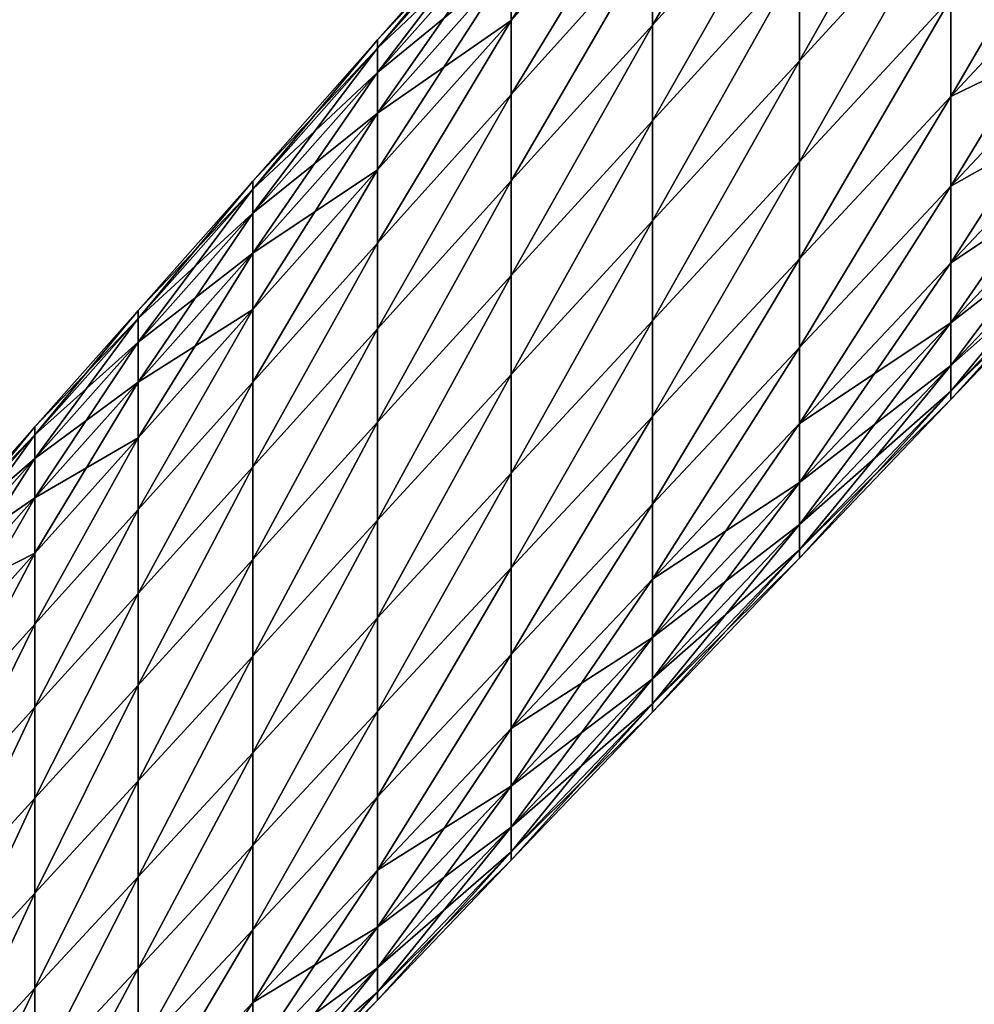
# Model space of a CAD drawing. Extents: x -0.96 to 0.96, y -0.57 to 2.63.
# Tile 78 of 148: x -0.8 to -0.59, y 0.75 to 0.97. Entities that reach past the tile are written whole.
import ezdxf

# ---------------------------------------------------------------- set-up
doc = ezdxf.new("R2010")
doc.units = 0
doc.layers.add('Brakiri_Cruiser_Main_Texture', color=7, linetype='CONTINUOUS')

msp = doc.modelspace()

# ---------------------------------------------------------------- linework, layer by layer
at = {"layer": 'Brakiri_Cruiser_Main_Texture'}
for points in [[(-0.626953, 1.024238, -0.609219), (-0.660264, 0.987186, -0.613801), (-0.660264, 0.967373, -0.618488)], [(-0.626953, 1.024238, -0.609219), (-0.660264, 0.967373, -0.618488), (-0.626953, 1.00418, -0.613906)], [(-0.626953, 1.024238, -0.515469), (-0.626953, 1.004179, -0.510781), (-0.660264, 0.967373, -0.515363)], [(-0.626953, 1.024238, -0.515469), (-0.660264, 0.967373, -0.515363), (-0.660264, 0.987186, -0.520051)], [(-0.592617, 1.019872, -0.609266), (-0.626953, 0.982209, -0.616719), (-0.626953, 0.959283, -0.617656)], [(-0.592617, 1.019872, -0.609266), (-0.626953, 0.959283, -0.617656), (-0.592617, 0.996657, -0.610203)], [(-0.592617, 1.019872, -0.500516), (-0.592617, 0.996657, -0.499578), (-0.626953, 0.959283, -0.507031)], [(-0.592617, 1.019872, -0.500516), (-0.626953, 0.959283, -0.507031), (-0.626953, 0.982209, -0.507969)], [(-0.660264, 1.017369, -0.598801), (-0.692227, 0.981466, -0.600984), (-0.692227, 0.968423, -0.609422)], [(-0.660264, 1.017369, -0.598801), (-0.692227, 0.968423, -0.609422), (-0.660264, 1.004168, -0.607238)], [(-0.557578, 1.011288, -0.598469), (-0.592617, 0.973441, -0.609266), (-0.592617, 0.951194, -0.606453)], [(-0.557578, 1.011288, -0.598469), (-0.592617, 0.951194, -0.606453), (-0.557578, 0.98876, -0.595656)], [(-0.660264, 1.004168, -0.607238), (-0.692227, 0.968423, -0.609422), (-0.692227, 0.951641, -0.615984)], [(-0.660264, 1.004168, -0.607238), (-0.692227, 0.951641, -0.615984), (-0.660264, 0.987186, -0.613801)], [(-0.660264, 1.004168, -0.526613), (-0.660264, 0.987186, -0.520051), (-0.692227, 0.951641, -0.522234)], [(-0.660264, 1.004168, -0.526613), (-0.692227, 0.951641, -0.522234), (-0.692227, 0.968423, -0.528797)], [(-0.660264, 1.004168, -0.526613), (-0.692227, 0.968423, -0.528797), (-0.692227, 0.981466, -0.537234)], [(-0.626953, 1.00418, -0.613906), (-0.660264, 0.967373, -0.618488), (-0.660264, 0.945671, -0.621301)], [(-0.626953, 1.00418, -0.613906), (-0.660264, 0.945671, -0.621301), (-0.626953, 0.982209, -0.616719)], [(-0.626953, 1.004179, -0.510781), (-0.626953, 0.982209, -0.507969), (-0.660264, 0.945671, -0.512551)], [(-0.626953, 1.004179, -0.510781), (-0.660264, 0.945671, -0.512551), (-0.660264, 0.967373, -0.515363)], [(-0.692227, 0.996364, -0.557859), (-0.72252, 0.964008, -0.569367), (-0.692227, 0.998225, -0.569109)], [(-0.692227, 0.998225, -0.569109), (-0.72252, 0.964008, -0.569367), (-0.72252, 0.962168, -0.580617)], [(-0.692227, 0.998225, -0.569109), (-0.72252, 0.962168, -0.580617), (-0.692227, 0.996364, -0.580359)], [(-0.692227, 0.990778, -0.547078), (-0.72252, 0.962168, -0.558117), (-0.692227, 0.996364, -0.557859)], [(-0.692227, 0.996364, -0.557859), (-0.72252, 0.962168, -0.558117), (-0.72252, 0.964008, -0.569367)], [(-0.692227, 0.996364, -0.580359), (-0.72252, 0.962168, -0.580617), (-0.72252, 0.95665, -0.591398)], [(-0.692227, 0.996364, -0.580359), (-0.72252, 0.95665, -0.591398), (-0.692227, 0.990778, -0.591141)], [(-0.592617, 0.996657, -0.610203), (-0.626953, 0.959283, -0.617656), (-0.626953, 0.936357, -0.616719)], [(-0.592617, 0.996657, -0.610203), (-0.626953, 0.936357, -0.616719), (-0.592617, 0.973441, -0.609266)], [(-0.592617, 0.996657, -0.499578), (-0.592617, 0.973441, -0.500516), (-0.626953, 0.936357, -0.507969)], [(-0.592617, 0.996657, -0.499578), (-0.626953, 0.936357, -0.507969), (-0.626953, 0.959283, -0.507031)], [(-0.692227, 0.981466, -0.537234), (-0.72252, 0.95665, -0.547336), (-0.692227, 0.990778, -0.547078)], [(-0.692227, 0.990778, -0.547078), (-0.72252, 0.95665, -0.547336), (-0.72252, 0.962168, -0.558117)], [(-0.692227, 0.990778, -0.591141), (-0.72252, 0.95665, -0.591398), (-0.72252, 0.947448, -0.601242)], [(-0.692227, 0.990778, -0.591141), (-0.72252, 0.947448, -0.601242), (-0.692227, 0.981466, -0.600984)], [(-0.557578, 0.98876, -0.595656), (-0.592617, 0.951194, -0.606453), (-0.592617, 0.930884, -0.601766)], [(-0.557578, 0.98876, -0.595656), (-0.592617, 0.930884, -0.601766), (-0.557578, 0.968192, -0.590969)], [(-0.557578, 0.968192, -0.497219), (-0.592617, 0.951194, -0.503328), (-0.557578, 0.98876, -0.492531)], [(-0.557578, 0.98876, -0.492531), (-0.592617, 0.951194, -0.503328), (-0.592617, 0.973441, -0.500516)], [(-0.660264, 0.987186, -0.613801), (-0.692227, 0.951641, -0.615984), (-0.692227, 0.932059, -0.620672)], [(-0.660264, 0.987186, -0.613801), (-0.692227, 0.932059, -0.620672), (-0.660264, 0.967373, -0.618488)], [(-0.660264, 0.987186, -0.520051), (-0.660264, 0.967373, -0.515363), (-0.692227, 0.932059, -0.517547)], [(-0.660264, 0.987186, -0.520051), (-0.692227, 0.932059, -0.517547), (-0.692227, 0.951641, -0.522234)], [(-0.692227, 0.968423, -0.528797), (-0.72252, 0.947448, -0.537492), (-0.692227, 0.981466, -0.537234)], [(-0.692227, 0.981466, -0.537234), (-0.72252, 0.947448, -0.537492), (-0.72252, 0.95665, -0.547336)], [(-0.692227, 0.981466, -0.600984), (-0.72252, 0.947448, -0.601242), (-0.72252, 0.934555, -0.60968)], [(-0.692227, 0.981466, -0.600984), (-0.72252, 0.934555, -0.60968), (-0.692227, 0.968423, -0.609422)], [(-0.626953, 0.982209, -0.616719), (-0.660264, 0.945671, -0.621301), (-0.660264, 0.923025, -0.622238)], [(-0.626953, 0.982209, -0.616719), (-0.660264, 0.923025, -0.622238), (-0.626953, 0.959283, -0.617656)], [(-0.626953, 0.982209, -0.507969), (-0.626953, 0.959283, -0.507031), (-0.660264, 0.923025, -0.511613)], [(-0.626953, 0.982209, -0.507969), (-0.660264, 0.923025, -0.511613), (-0.660264, 0.945671, -0.512551)], [(-0.592617, 0.973441, -0.609266), (-0.626953, 0.936357, -0.616719), (-0.626953, 0.914387, -0.613906)], [(-0.592617, 0.973441, -0.609266), (-0.626953, 0.914387, -0.613906), (-0.592617, 0.951194, -0.606453)], [(-0.592617, 0.973441, -0.500516), (-0.592617, 0.951194, -0.503328), (-0.626953, 0.914386, -0.510781)], [(-0.592617, 0.973441, -0.500516), (-0.626953, 0.914386, -0.510781), (-0.626953, 0.936357, -0.507969)], [(-0.692227, 0.968423, -0.609422), (-0.72252, 0.934555, -0.60968), (-0.72252, 0.917962, -0.616242)], [(-0.692227, 0.968423, -0.609422), (-0.72252, 0.917962, -0.616242), (-0.692227, 0.951641, -0.615984)], [(-0.692227, 0.968423, -0.528797), (-0.692227, 0.951641, -0.522234), (-0.72252, 0.917962, -0.522492)], [(-0.692227, 0.968423, -0.528797), (-0.72252, 0.917962, -0.522492), (-0.72252, 0.934555, -0.529055)], [(-0.692227, 0.968423, -0.528797), (-0.72252, 0.934555, -0.529055), (-0.72252, 0.947448, -0.537492)], [(-0.557578, 0.968192, -0.590969), (-0.592617, 0.930884, -0.601766), (-0.592617, 0.913477, -0.595203)], [(-0.557578, 0.968192, -0.590969), (-0.592617, 0.913477, -0.595203), (-0.557578, 0.950566, -0.584406)], [(-0.557578, 0.950566, -0.503781), (-0.592617, 0.930883, -0.508016), (-0.557578, 0.968192, -0.497219)], [(-0.557578, 0.968192, -0.497219), (-0.592617, 0.930883, -0.508016), (-0.592617, 0.951194, -0.503328)], [(-0.660264, 0.967373, -0.618488), (-0.692227, 0.932059, -0.620672), (-0.692227, 0.910612, -0.623484)], [(-0.660264, 0.967373, -0.618488), (-0.692227, 0.910612, -0.623484), (-0.660264, 0.945671, -0.621301)], [(-0.660264, 0.967373, -0.515363), (-0.660264, 0.945671, -0.512551), (-0.692227, 0.910612, -0.514734)], [(-0.660264, 0.967373, -0.515363), (-0.692227, 0.910612, -0.514734), (-0.692227, 0.932059, -0.517547)], [(-0.72252, 0.962168, -0.558117), (-0.75082, 0.932048, -0.568172), (-0.72252, 0.964008, -0.569367)], [(-0.72252, 0.964008, -0.569367), (-0.75082, 0.932048, -0.568172), (-0.75082, 0.930231, -0.579422)], [(-0.72252, 0.964008, -0.569367), (-0.75082, 0.930231, -0.579422), (-0.72252, 0.962168, -0.580617)], [(-0.72252, 0.95665, -0.547336), (-0.75082, 0.930231, -0.556922), (-0.72252, 0.962168, -0.558117)], [(-0.72252, 0.962168, -0.558117), (-0.75082, 0.930231, -0.556922), (-0.75082, 0.932048, -0.568172)], [(-0.72252, 0.962168, -0.580617), (-0.75082, 0.930231, -0.579422), (-0.75082, 0.924775, -0.590203)], [(-0.72252, 0.962168, -0.580617), (-0.75082, 0.924775, -0.590203), (-0.72252, 0.95665, -0.591398)], [(-0.626953, 0.959283, -0.617656), (-0.660264, 0.923025, -0.622238), (-0.660264, 0.900379, -0.621301)], [(-0.626953, 0.959283, -0.617656), (-0.660264, 0.900379, -0.621301), (-0.626953, 0.936357, -0.616719)], [(-0.626953, 0.959283, -0.507031), (-0.626953, 0.936357, -0.507969), (-0.660264, 0.900379, -0.512551)], [(-0.626953, 0.959283, -0.507031), (-0.660264, 0.900379, -0.512551), (-0.660264, 0.923025, -0.511613)], [(-0.72252, 0.947448, -0.537492), (-0.75082, 0.924775, -0.546141), (-0.72252, 0.95665, -0.547336)], [(-0.72252, 0.95665, -0.547336), (-0.75082, 0.924775, -0.546141), (-0.75082, 0.930231, -0.556922)], [(-0.72252, 0.95665, -0.591398), (-0.75082, 0.924775, -0.590203), (-0.75082, 0.915675, -0.600047)], [(-0.72252, 0.95665, -0.591398), (-0.75082, 0.915675, -0.600047), (-0.72252, 0.947448, -0.601242)], [(-0.692227, 0.951641, -0.615984), (-0.72252, 0.917962, -0.616242), (-0.72252, 0.898598, -0.62093)], [(-0.692227, 0.951641, -0.615984), (-0.72252, 0.898598, -0.62093), (-0.692227, 0.932059, -0.620672)], [(-0.692227, 0.951641, -0.522234), (-0.692227, 0.932059, -0.517547), (-0.72252, 0.898598, -0.517805)], [(-0.692227, 0.951641, -0.522234), (-0.72252, 0.898598, -0.517805), (-0.72252, 0.917962, -0.522492)], [(-0.592617, 0.951194, -0.606453), (-0.626953, 0.914387, -0.613906), (-0.626953, 0.894328, -0.609219)], [(-0.592617, 0.951194, -0.606453), (-0.626953, 0.894328, -0.609219), (-0.592617, 0.930884, -0.601766)], [(-0.592617, 0.951194, -0.503328), (-0.592617, 0.930883, -0.508016), (-0.626953, 0.894328, -0.515469)], [(-0.592617, 0.951194, -0.503328), (-0.626953, 0.894328, -0.515469), (-0.626953, 0.914386, -0.510781)], [(-0.557578, 0.950566, -0.503781), (-0.592617, 0.913477, -0.514578), (-0.592617, 0.930883, -0.508016)], [(-0.557578, 0.950566, -0.584406), (-0.592617, 0.913477, -0.595203), (-0.592617, 0.899944, -0.586766)], [(-0.557578, 0.950566, -0.584406), (-0.592617, 0.899944, -0.586766), (-0.557578, 0.936861, -0.575969)], [(-0.557578, 0.936861, -0.512219), (-0.592617, 0.913477, -0.514578), (-0.557578, 0.950566, -0.503781)], [(-0.72252, 0.934555, -0.529055), (-0.75082, 0.915675, -0.536297), (-0.72252, 0.947448, -0.537492)], [(-0.72252, 0.947448, -0.537492), (-0.75082, 0.915675, -0.536297), (-0.75082, 0.924775, -0.546141)], [(-0.72252, 0.947448, -0.601242), (-0.75082, 0.915675, -0.600047), (-0.75082, 0.902923, -0.608484)], [(-0.72252, 0.947448, -0.601242), (-0.75082, 0.902923, -0.608484), (-0.72252, 0.934555, -0.60968)], [(-0.660264, 0.945671, -0.621301), (-0.692227, 0.910612, -0.623484), (-0.692227, 0.888234, -0.624422)], [(-0.660264, 0.945671, -0.621301), (-0.692227, 0.888234, -0.624422), (-0.660264, 0.923025, -0.622238)], [(-0.660264, 0.945671, -0.512551), (-0.660264, 0.923025, -0.511613), (-0.692227, 0.888234, -0.513797)], [(-0.660264, 0.945671, -0.512551), (-0.692227, 0.888234, -0.513797), (-0.692227, 0.910612, -0.514734)], [(-0.557578, 0.936861, -0.575969), (-0.592617, 0.899944, -0.586766), (-0.592617, 0.89028, -0.576922)], [(-0.557578, 0.936861, -0.575969), (-0.592617, 0.89028, -0.576922), (-0.557578, 0.927074, -0.566125)], [(-0.557578, 0.927074, -0.522062), (-0.592617, 0.899944, -0.523016), (-0.557578, 0.936861, -0.512219)], [(-0.557578, 0.936861, -0.512219), (-0.592617, 0.899944, -0.523016), (-0.592617, 0.913477, -0.514578)], [(-0.72252, 0.934555, -0.60968), (-0.75082, 0.902923, -0.608484), (-0.75082, 0.886506, -0.615047)], [(-0.72252, 0.934555, -0.60968), (-0.75082, 0.886506, -0.615047), (-0.72252, 0.917962, -0.616242)], [(-0.72252, 0.934555, -0.529055), (-0.72252, 0.917962, -0.522492), (-0.75082, 0.886506, -0.521297)], [(-0.72252, 0.934555, -0.529055), (-0.75082, 0.886506, -0.521297), (-0.75082, 0.902923, -0.527859)], [(-0.72252, 0.934555, -0.529055), (-0.75082, 0.902923, -0.527859), (-0.75082, 0.915675, -0.536297)], [(-0.626953, 0.936357, -0.616719), (-0.660264, 0.900379, -0.621301), (-0.660264, 0.878678, -0.618488)], [(-0.626953, 0.936357, -0.616719), (-0.660264, 0.878678, -0.618488), (-0.626953, 0.914387, -0.613906)], [(-0.626953, 0.936357, -0.507969), (-0.626953, 0.914386, -0.510781), (-0.660264, 0.878678, -0.515363)], [(-0.626953, 0.936357, -0.507969), (-0.660264, 0.878678, -0.515363), (-0.660264, 0.900379, -0.512551)], [(-0.75082, 0.930231, -0.556922), (-0.776807, 0.90271, -0.565996), (-0.75082, 0.932048, -0.568172)], [(-0.75082, 0.932048, -0.568172), (-0.776807, 0.90271, -0.565996), (-0.776807, 0.900911, -0.577246)], [(-0.75082, 0.932048, -0.568172), (-0.776807, 0.900911, -0.577246), (-0.75082, 0.930231, -0.579422)], [(-0.75082, 0.924775, -0.546141), (-0.776807, 0.900911, -0.554746), (-0.75082, 0.930231, -0.556922)], [(-0.75082, 0.930231, -0.556922), (-0.776807, 0.900911, -0.554746), (-0.776807, 0.90271, -0.565996)], [(-0.75082, 0.930231, -0.579422), (-0.776807, 0.900911, -0.577246), (-0.776807, 0.895513, -0.588027)], [(-0.75082, 0.930231, -0.579422), (-0.776807, 0.895513, -0.588027), (-0.75082, 0.924775, -0.590203)], [(-0.692227, 0.932059, -0.620672), (-0.72252, 0.898598, -0.62093), (-0.72252, 0.877389, -0.623742)], [(-0.692227, 0.932059, -0.620672), (-0.72252, 0.877389, -0.623742), (-0.692227, 0.910612, -0.623484)], [(-0.692227, 0.932059, -0.517547), (-0.692227, 0.910612, -0.514734), (-0.72252, 0.877389, -0.514992)], [(-0.692227, 0.932059, -0.517547), (-0.72252, 0.877389, -0.514992), (-0.72252, 0.898598, -0.517805)], [(-0.592617, 0.930884, -0.601766), (-0.626953, 0.894328, -0.609219), (-0.626953, 0.877139, -0.602656)], [(-0.592617, 0.930884, -0.601766), (-0.626953, 0.877139, -0.602656), (-0.592617, 0.913477, -0.595203)], [(-0.592617, 0.930883, -0.508016), (-0.592617, 0.913477, -0.514578), (-0.626953, 0.877139, -0.522031)], [(-0.592617, 0.930883, -0.508016), (-0.626953, 0.877139, -0.522031), (-0.626953, 0.894328, -0.515469)], [(-0.557578, 0.927074, -0.566125), (-0.592617, 0.89028, -0.576922), (-0.592617, 0.884482, -0.566141)], [(-0.557578, 0.927074, -0.566125), (-0.592617, 0.884482, -0.566141), (-0.557578, 0.921203, -0.555344)], [(-0.557578, 0.921203, -0.532844), (-0.592617, 0.89028, -0.532859), (-0.557578, 0.927074, -0.522062)], [(-0.557578, 0.927074, -0.522062), (-0.592617, 0.89028, -0.532859), (-0.592617, 0.899944, -0.523016)], [(-0.75082, 0.915675, -0.536297), (-0.776807, 0.895513, -0.543965), (-0.75082, 0.924775, -0.546141)], [(-0.75082, 0.924775, -0.546141), (-0.776807, 0.895513, -0.543965), (-0.776807, 0.900911, -0.554746)], [(-0.75082, 0.924775, -0.590203), (-0.776807, 0.895513, -0.588027), (-0.776807, 0.886507, -0.597871)], [(-0.75082, 0.924775, -0.590203), (-0.776807, 0.886507, -0.597871), (-0.75082, 0.915675, -0.600047)], [(-0.660264, 0.923025, -0.622238), (-0.692227, 0.888234, -0.624422), (-0.692227, 0.865856, -0.623484)], [(-0.660264, 0.923025, -0.622238), (-0.692227, 0.865856, -0.623484), (-0.660264, 0.900379, -0.621301)], [(-0.660264, 0.923025, -0.511613), (-0.660264, 0.900379, -0.512551), (-0.692227, 0.865856, -0.514734)], [(-0.660264, 0.923025, -0.511613), (-0.692227, 0.865856, -0.514734), (-0.692227, 0.888234, -0.513797)], [(-0.557578, 0.921203, -0.555344), (-0.592617, 0.884482, -0.566141), (-0.592617, 0.88255, -0.554891)], [(-0.557578, 0.921203, -0.555344), (-0.592617, 0.88255, -0.554891), (-0.557578, 0.919246, -0.544094)], [(-0.557578, 0.919246, -0.544094), (-0.592617, 0.884482, -0.543641), (-0.557578, 0.921203, -0.532844)], [(-0.557578, 0.921203, -0.532844), (-0.592617, 0.884482, -0.543641), (-0.592617, 0.89028, -0.532859)], [(-0.557578, 0.919246, -0.544094), (-0.592617, 0.88255, -0.554891), (-0.592617, 0.884482, -0.543641)], [(-0.72252, 0.917962, -0.616242), (-0.75082, 0.886506, -0.615047), (-0.75082, 0.867345, -0.619734)], [(-0.72252, 0.917962, -0.616242), (-0.75082, 0.867345, -0.619734), (-0.72252, 0.898598, -0.62093)], [(-0.72252, 0.917962, -0.522492), (-0.72252, 0.898598, -0.517805), (-0.75082, 0.867345, -0.516609)], [(-0.72252, 0.917962, -0.522492), (-0.75082, 0.867345, -0.516609), (-0.75082, 0.886506, -0.521297)], [(-0.75082, 0.902923, -0.527859), (-0.776807, 0.886507, -0.534121), (-0.75082, 0.915675, -0.536297)], [(-0.75082, 0.915675, -0.536297), (-0.776807, 0.886507, -0.534121), (-0.776807, 0.895513, -0.543965)], [(-0.75082, 0.915675, -0.600047), (-0.776807, 0.886507, -0.597871), (-0.776807, 0.873883, -0.606309)], [(-0.75082, 0.915675, -0.600047), (-0.776807, 0.873883, -0.606309), (-0.75082, 0.902923, -0.608484)], [(-0.626953, 0.914387, -0.613906), (-0.660264, 0.878678, -0.618488), (-0.660264, 0.858864, -0.613801)], [(-0.626953, 0.914387, -0.613906), (-0.660264, 0.858864, -0.613801), (-0.626953, 0.894328, -0.609219)], [(-0.626953, 0.914386, -0.510781), (-0.626953, 0.894328, -0.515469), (-0.660264, 0.858864, -0.520051)], [(-0.626953, 0.914386, -0.510781), (-0.660264, 0.858864, -0.520051), (-0.660264, 0.878678, -0.515363)], [(-0.592617, 0.913477, -0.595203), (-0.626953, 0.877139, -0.602656), (-0.626953, 0.863773, -0.594219)], [(-0.592617, 0.913477, -0.595203), (-0.626953, 0.863773, -0.594219), (-0.592617, 0.899944, -0.586766)], [(-0.592617, 0.899944, -0.523016), (-0.626953, 0.877139, -0.522031), (-0.592617, 0.913477, -0.514578)], [(-0.692227, 0.910612, -0.623484), (-0.72252, 0.877389, -0.623742), (-0.72252, 0.855261, -0.62468)], [(-0.692227, 0.910612, -0.623484), (-0.72252, 0.855261, -0.62468), (-0.692227, 0.888234, -0.624422)], [(-0.692227, 0.910612, -0.514734), (-0.692227, 0.888234, -0.513797), (-0.72252, 0.855261, -0.514055)], [(-0.692227, 0.910612, -0.514734), (-0.72252, 0.855261, -0.514055), (-0.72252, 0.877389, -0.514992)], [(-0.776807, 0.900911, -0.554746), (-0.800156, 0.876352, -0.563312), (-0.776807, 0.90271, -0.565996)], [(-0.776807, 0.90271, -0.565996), (-0.800156, 0.876352, -0.563312), (-0.800156, 0.87457, -0.574562)], [(-0.776807, 0.90271, -0.565996), (-0.800156, 0.87457, -0.574562), (-0.776807, 0.900911, -0.577246)], [(-0.75082, 0.902923, -0.608484), (-0.776807, 0.873883, -0.606309), (-0.776807, 0.857628, -0.612871)], [(-0.75082, 0.902923, -0.608484), (-0.776807, 0.857628, -0.612871), (-0.75082, 0.886506, -0.615047)], [(-0.75082, 0.902923, -0.527859), (-0.75082, 0.886506, -0.521297), (-0.776807, 0.857628, -0.519121)], [(-0.75082, 0.902923, -0.527859), (-0.776807, 0.857628, -0.519121), (-0.776807, 0.873883, -0.525684)], [(-0.75082, 0.902923, -0.527859), (-0.776807, 0.873883, -0.525684), (-0.776807, 0.886507, -0.534121)], [(-0.776807, 0.895513, -0.543965), (-0.800156, 0.87457, -0.552063), (-0.776807, 0.900911, -0.554746)], [(-0.776807, 0.900911, -0.554746), (-0.800156, 0.87457, -0.552063), (-0.800156, 0.876352, -0.563312)], [(-0.776807, 0.900911, -0.577246), (-0.800156, 0.87457, -0.574562), (-0.800156, 0.869221, -0.585344)], [(-0.776807, 0.900911, -0.577246), (-0.800156, 0.869221, -0.585344), (-0.776807, 0.895513, -0.588027)], [(-0.660264, 0.900379, -0.621301), (-0.692227, 0.865856, -0.623484), (-0.692227, 0.84441, -0.620672)], [(-0.660264, 0.900379, -0.621301), (-0.692227, 0.84441, -0.620672), (-0.660264, 0.878678, -0.618488)], [(-0.660264, 0.900379, -0.512551), (-0.660264, 0.878678, -0.515363), (-0.692227, 0.84441, -0.517547)], [(-0.660264, 0.900379, -0.512551), (-0.692227, 0.84441, -0.517547), (-0.692227, 0.865856, -0.514734)], [(-0.592617, 0.899944, -0.586766), (-0.626953, 0.863773, -0.594219), (-0.626953, 0.854229, -0.584375)], [(-0.592617, 0.899944, -0.586766), (-0.626953, 0.854229, -0.584375), (-0.592617, 0.89028, -0.576922)], [(-0.592617, 0.89028, -0.532859), (-0.626953, 0.863773, -0.530469), (-0.592617, 0.899944, -0.523016)], [(-0.592617, 0.899944, -0.523016), (-0.626953, 0.863773, -0.530469), (-0.626953, 0.877139, -0.522031)], [(-0.72252, 0.898598, -0.62093), (-0.75082, 0.867345, -0.619734), (-0.75082, 0.846357, -0.622547)], [(-0.72252, 0.898598, -0.62093), (-0.75082, 0.846357, -0.622547), (-0.72252, 0.877389, -0.623742)], [(-0.72252, 0.898598, -0.517805), (-0.72252, 0.877389, -0.514992), (-0.75082, 0.846357, -0.513797)], [(-0.72252, 0.898598, -0.517805), (-0.75082, 0.846357, -0.513797), (-0.75082, 0.867345, -0.516609)], [(-0.776807, 0.886507, -0.534121), (-0.800156, 0.869221, -0.541281), (-0.776807, 0.895513, -0.543965)], [(-0.776807, 0.895513, -0.543965), (-0.800156, 0.869221, -0.541281), (-0.800156, 0.87457, -0.552063)], [(-0.776807, 0.895513, -0.588027), (-0.800156, 0.869221, -0.585344), (-0.800156, 0.860299, -0.595187)], [(-0.776807, 0.895513, -0.588027), (-0.800156, 0.860299, -0.595187), (-0.776807, 0.886507, -0.597871)], [(-0.626953, 0.894328, -0.609219), (-0.660264, 0.858864, -0.613801), (-0.660264, 0.841882, -0.607238)], [(-0.626953, 0.894328, -0.609219), (-0.660264, 0.841882, -0.607238), (-0.626953, 0.877139, -0.602656)], [(-0.626953, 0.894328, -0.515469), (-0.626953, 0.877139, -0.522031), (-0.660264, 0.841882, -0.526613)], [(-0.626953, 0.894328, -0.515469), (-0.660264, 0.841882, -0.526613), (-0.660264, 0.858864, -0.520051)], [(-0.592617, 0.89028, -0.576922), (-0.626953, 0.854229, -0.584375), (-0.626953, 0.848503, -0.573594)], [(-0.592617, 0.89028, -0.576922), (-0.626953, 0.848503, -0.573594), (-0.592617, 0.884482, -0.566141)], [(-0.592617, 0.884482, -0.543641), (-0.626953, 0.854229, -0.540312), (-0.592617, 0.89028, -0.532859)], [(-0.592617, 0.89028, -0.532859), (-0.626953, 0.854229, -0.540312), (-0.626953, 0.863773, -0.530469)], [(-0.692227, 0.888234, -0.624422), (-0.72252, 0.855261, -0.62468), (-0.72252, 0.833133, -0.623742)], [(-0.692227, 0.888234, -0.624422), (-0.72252, 0.833133, -0.623742), (-0.692227, 0.865856, -0.623484)], [(-0.692227, 0.888234, -0.513797), (-0.692227, 0.865856, -0.514734), (-0.72252, 0.833132, -0.514992)], [(-0.692227, 0.888234, -0.513797), (-0.72252, 0.833132, -0.514992), (-0.72252, 0.855261, -0.514055)], [(-0.776807, 0.873883, -0.525684), (-0.800156, 0.860298, -0.531438), (-0.776807, 0.886507, -0.534121)], [(-0.776807, 0.886507, -0.534121), (-0.800156, 0.860298, -0.531438), (-0.800156, 0.869221, -0.541281)], [(-0.776807, 0.886507, -0.597871), (-0.800156, 0.860299, -0.595187), (-0.800156, 0.84779, -0.603625)], [(-0.776807, 0.886507, -0.597871), (-0.800156, 0.84779, -0.603625), (-0.776807, 0.873883, -0.606309)], [(-0.75082, 0.886506, -0.615047), (-0.776807, 0.857628, -0.612871), (-0.776807, 0.838653, -0.617559)], [(-0.75082, 0.886506, -0.615047), (-0.776807, 0.838653, -0.617559), (-0.75082, 0.867345, -0.619734)], [(-0.75082, 0.886506, -0.521297), (-0.75082, 0.867345, -0.516609), (-0.776807, 0.838653, -0.514434)], [(-0.75082, 0.886506, -0.521297), (-0.776807, 0.838653, -0.514434), (-0.776807, 0.857628, -0.519121)], [(-0.592617, 0.884482, -0.566141), (-0.626953, 0.848503, -0.573594), (-0.626953, 0.846595, -0.562344)], [(-0.592617, 0.884482, -0.566141), (-0.626953, 0.846595, -0.562344), (-0.592617, 0.88255, -0.554891)], [(-0.592617, 0.88255, -0.554891), (-0.626953, 0.848503, -0.551094), (-0.592617, 0.884482, -0.543641)], [(-0.592617, 0.884482, -0.543641), (-0.626953, 0.848503, -0.551094), (-0.626953, 0.854229, -0.540312)], [(-0.592617, 0.88255, -0.554891), (-0.626953, 0.846595, -0.562344), (-0.626953, 0.848503, -0.551094)], [(-0.660264, 0.878678, -0.618488), (-0.692227, 0.84441, -0.620672), (-0.692227, 0.824827, -0.615984)], [(-0.660264, 0.878678, -0.618488), (-0.692227, 0.824827, -0.615984), (-0.660264, 0.858864, -0.613801)], [(-0.660264, 0.878678, -0.515363), (-0.660264, 0.858864, -0.520051), (-0.692227, 0.824827, -0.522234)], [(-0.660264, 0.878678, -0.515363), (-0.692227, 0.824827, -0.522234), (-0.692227, 0.84441, -0.517547)], [(-0.72252, 0.877389, -0.623742), (-0.75082, 0.846357, -0.622547), (-0.75082, 0.824456, -0.623484)], [(-0.72252, 0.877389, -0.623742), (-0.75082, 0.824456, -0.623484), (-0.72252, 0.855261, -0.62468)], [(-0.72252, 0.877389, -0.514992), (-0.72252, 0.855261, -0.514055), (-0.75082, 0.824456, -0.512859)], [(-0.72252, 0.877389, -0.514992), (-0.75082, 0.824456, -0.512859), (-0.75082, 0.846357, -0.513797)], [(-0.626953, 0.877139, -0.602656), (-0.660264, 0.841882, -0.607238), (-0.660264, 0.828681, -0.598801)], [(-0.626953, 0.877139, -0.602656), (-0.660264, 0.828681, -0.598801), (-0.626953, 0.863773, -0.594219)], [(-0.626953, 0.863773, -0.530469), (-0.660264, 0.841882, -0.526613), (-0.626953, 0.877139, -0.522031)], [(-0.800156, 0.87457, -0.552063), (-0.820547, 0.853329, -0.560594), (-0.800156, 0.876352, -0.563312)], [(-0.800156, 0.876352, -0.563312), (-0.820547, 0.853329, -0.560594), (-0.820547, 0.85156, -0.571844)], [(-0.800156, 0.876352, -0.563312), (-0.820547, 0.85156, -0.571844), (-0.800156, 0.87457, -0.574562)], [(-0.800156, 0.869221, -0.541281), (-0.820547, 0.85156, -0.549344), (-0.800156, 0.87457, -0.552063)], [(-0.800156, 0.87457, -0.552063), (-0.820547, 0.85156, -0.549344), (-0.820547, 0.853329, -0.560594)], [(-0.800156, 0.87457, -0.574562), (-0.820547, 0.85156, -0.571844), (-0.820547, 0.846254, -0.582625)], [(-0.800156, 0.87457, -0.574562), (-0.820547, 0.846254, -0.582625), (-0.800156, 0.869221, -0.585344)], [(-0.776807, 0.873883, -0.606309), (-0.800156, 0.84779, -0.603625), (-0.800156, 0.831681, -0.610187)], [(-0.776807, 0.873883, -0.606309), (-0.800156, 0.831681, -0.610187), (-0.776807, 0.857628, -0.612871)], [(-0.776807, 0.873883, -0.525684), (-0.776807, 0.857628, -0.519121), (-0.800156, 0.831681, -0.516437)], [(-0.776807, 0.873883, -0.525684), (-0.800156, 0.831681, -0.516437), (-0.800156, 0.84779, -0.523)], [(-0.776807, 0.873883, -0.525684), (-0.800156, 0.84779, -0.523), (-0.800156, 0.860298, -0.531438)], [(-0.800156, 0.860298, -0.531438), (-0.820547, 0.846254, -0.538562), (-0.800156, 0.869221, -0.541281)], [(-0.800156, 0.869221, -0.541281), (-0.820547, 0.846254, -0.538562), (-0.820547, 0.85156, -0.549344)], [(-0.800156, 0.869221, -0.585344), (-0.820547, 0.846254, -0.582625), (-0.820547, 0.837402, -0.592469)], [(-0.800156, 0.869221, -0.585344), (-0.820547, 0.837402, -0.592469), (-0.800156, 0.860299, -0.595187)], [(-0.75082, 0.867345, -0.619734), (-0.776807, 0.838653, -0.617559), (-0.776807, 0.817865, -0.620371)], [(-0.75082, 0.867345, -0.619734), (-0.776807, 0.817865, -0.620371), (-0.75082, 0.846357, -0.622547)], [(-0.75082, 0.867345, -0.516609), (-0.75082, 0.846357, -0.513797), (-0.776807, 0.817865, -0.511621)], [(-0.75082, 0.867345, -0.516609), (-0.776807, 0.817865, -0.511621), (-0.776807, 0.838653, -0.514434)], [(-0.692227, 0.865856, -0.623484), (-0.72252, 0.833133, -0.623742), (-0.72252, 0.811924, -0.62093)], [(-0.692227, 0.865856, -0.623484), (-0.72252, 0.811924, -0.62093), (-0.692227, 0.84441, -0.620672)], [(-0.692227, 0.865856, -0.514734), (-0.692227, 0.84441, -0.517547), (-0.72252, 0.811924, -0.517805)], [(-0.692227, 0.865856, -0.514734), (-0.72252, 0.811924, -0.517805), (-0.72252, 0.833132, -0.514992)], [(-0.626953, 0.863773, -0.594219), (-0.660264, 0.828681, -0.598801), (-0.660264, 0.819255, -0.588957)], [(-0.626953, 0.863773, -0.594219), (-0.660264, 0.819255, -0.588957), (-0.626953, 0.854229, -0.584375)], [(-0.626953, 0.854229, -0.540312), (-0.660264, 0.828681, -0.535051), (-0.626953, 0.863773, -0.530469)], [(-0.626953, 0.863773, -0.530469), (-0.660264, 0.828681, -0.535051), (-0.660264, 0.841882, -0.526613)], [(-0.800156, 0.860299, -0.595187), (-0.820547, 0.837402, -0.592469), (-0.820547, 0.824995, -0.600906)], [(-0.800156, 0.860299, -0.595187), (-0.820547, 0.824995, -0.600906), (-0.800156, 0.84779, -0.603625)], [(-0.800156, 0.84779, -0.523), (-0.820547, 0.837402, -0.528719), (-0.800156, 0.860298, -0.531438)], [(-0.800156, 0.860298, -0.531438), (-0.820547, 0.837402, -0.528719), (-0.820547, 0.846254, -0.538562)], [(-0.660264, 0.858864, -0.613801), (-0.692227, 0.824827, -0.615984), (-0.692227, 0.808045, -0.609422)], [(-0.660264, 0.858864, -0.613801), (-0.692227, 0.808045, -0.609422), (-0.660264, 0.841882, -0.607238)], [(-0.660264, 0.858864, -0.520051), (-0.660264, 0.841882, -0.526613), (-0.692227, 0.808045, -0.528797)], [(-0.660264, 0.858864, -0.520051), (-0.692227, 0.808045, -0.528797), (-0.692227, 0.824827, -0.522234)], [(-0.776807, 0.857628, -0.612871), (-0.800156, 0.831681, -0.610187), (-0.800156, 0.812873, -0.614875)], [(-0.776807, 0.857628, -0.612871), (-0.800156, 0.812873, -0.614875), (-0.776807, 0.838653, -0.617559)], [(-0.776807, 0.857628, -0.519121), (-0.776807, 0.838653, -0.514434), (-0.800156, 0.812872, -0.51175)], [(-0.776807, 0.857628, -0.519121), (-0.800156, 0.812872, -0.51175), (-0.800156, 0.831681, -0.516437)], [(-0.72252, 0.855261, -0.62468), (-0.75082, 0.824456, -0.623484), (-0.75082, 0.802555, -0.622547)], [(-0.72252, 0.855261, -0.62468), (-0.75082, 0.802555, -0.622547), (-0.72252, 0.833133, -0.623742)], [(-0.72252, 0.855261, -0.514055), (-0.72252, 0.833132, -0.514992), (-0.75082, 0.802555, -0.513797)], [(-0.72252, 0.855261, -0.514055), (-0.75082, 0.802555, -0.513797), (-0.75082, 0.824456, -0.512859)], [(-0.626953, 0.854229, -0.584375), (-0.660264, 0.819255, -0.588957), (-0.660264, 0.8136, -0.578176)], [(-0.626953, 0.854229, -0.584375), (-0.660264, 0.8136, -0.578176), (-0.626953, 0.848503, -0.573594)], [(-0.626953, 0.848503, -0.551094), (-0.660264, 0.819255, -0.544895), (-0.626953, 0.854229, -0.540312)], [(-0.626953, 0.854229, -0.540312), (-0.660264, 0.819255, -0.544895), (-0.660264, 0.828681, -0.535051)], [(-0.800156, 0.84779, -0.603625), (-0.820547, 0.824995, -0.600906), (-0.820547, 0.809013, -0.607469)], [(-0.800156, 0.84779, -0.603625), (-0.820547, 0.809013, -0.607469), (-0.800156, 0.831681, -0.610187)], [(-0.800156, 0.84779, -0.523), (-0.800156, 0.831681, -0.516437), (-0.820547, 0.809013, -0.513719)], [(-0.800156, 0.84779, -0.523), (-0.820547, 0.809013, -0.513719), (-0.820547, 0.824995, -0.520281)], [(-0.800156, 0.84779, -0.523), (-0.820547, 0.824995, -0.520281), (-0.820547, 0.837402, -0.528719)], [(-0.626953, 0.848503, -0.573594), (-0.660264, 0.8136, -0.578176), (-0.660264, 0.811715, -0.566926)], [(-0.626953, 0.848503, -0.573594), (-0.660264, 0.811715, -0.566926), (-0.626953, 0.846595, -0.562344)], [(-0.626953, 0.846595, -0.562344), (-0.660264, 0.8136, -0.555676), (-0.626953, 0.848503, -0.551094)], [(-0.626953, 0.848503, -0.551094), (-0.660264, 0.8136, -0.555676), (-0.660264, 0.819255, -0.544895)], [(-0.75082, 0.846357, -0.622547), (-0.776807, 0.817865, -0.620371), (-0.776807, 0.796171, -0.621309)], [(-0.75082, 0.846357, -0.622547), (-0.776807, 0.796171, -0.621309), (-0.75082, 0.824456, -0.623484)], [(-0.75082, 0.846357, -0.513797), (-0.75082, 0.824456, -0.512859), (-0.776807, 0.79617, -0.510684)], [(-0.75082, 0.846357, -0.513797), (-0.776807, 0.79617, -0.510684), (-0.776807, 0.817865, -0.511621)], [(-0.626953, 0.846595, -0.562344), (-0.660264, 0.811715, -0.566926), (-0.660264, 0.8136, -0.555676)], [(-0.692227, 0.84441, -0.620672), (-0.72252, 0.811924, -0.62093), (-0.72252, 0.79256, -0.616242)], [(-0.692227, 0.84441, -0.620672), (-0.72252, 0.79256, -0.616242), (-0.692227, 0.824827, -0.615984)], [(-0.692227, 0.84441, -0.517547), (-0.692227, 0.824827, -0.522234), (-0.72252, 0.79256, -0.522492)], [(-0.692227, 0.84441, -0.517547), (-0.72252, 0.79256, -0.522492), (-0.72252, 0.811924, -0.517805)], [(-0.660264, 0.841882, -0.607238), (-0.692227, 0.808045, -0.609422), (-0.692227, 0.795002, -0.600984)], [(-0.660264, 0.841882, -0.607238), (-0.692227, 0.795002, -0.600984), (-0.660264, 0.828681, -0.598801)], [(-0.660264, 0.828681, -0.535051), (-0.692227, 0.808045, -0.528797), (-0.660264, 0.841882, -0.526613)], [(-0.776807, 0.838653, -0.617559), (-0.800156, 0.812873, -0.614875), (-0.800156, 0.792264, -0.617687)], [(-0.776807, 0.838653, -0.617559), (-0.800156, 0.792264, -0.617687), (-0.776807, 0.817865, -0.620371)], [(-0.776807, 0.838653, -0.514434), (-0.776807, 0.817865, -0.511621), (-0.800156, 0.792264, -0.508937)], [(-0.776807, 0.838653, -0.514434), (-0.800156, 0.792264, -0.508937), (-0.800156, 0.812872, -0.51175)], [(-0.72252, 0.833133, -0.623742), (-0.75082, 0.802555, -0.622547), (-0.75082, 0.781567, -0.619734)], [(-0.72252, 0.833133, -0.623742), (-0.75082, 0.781567, -0.619734), (-0.72252, 0.811924, -0.62093)], [(-0.72252, 0.833132, -0.514992), (-0.72252, 0.811924, -0.517805), (-0.75082, 0.781567, -0.516609)], [(-0.72252, 0.833132, -0.514992), (-0.75082, 0.781567, -0.516609), (-0.75082, 0.802555, -0.513797)], [(-0.800156, 0.831681, -0.610187), (-0.820547, 0.809013, -0.607469), (-0.820547, 0.790351, -0.612156)], [(-0.800156, 0.831681, -0.610187), (-0.820547, 0.790351, -0.612156), (-0.800156, 0.812873, -0.614875)], [(-0.800156, 0.831681, -0.516437), (-0.800156, 0.812872, -0.51175), (-0.820547, 0.790351, -0.509031)], [(-0.800156, 0.831681, -0.516437), (-0.820547, 0.790351, -0.509031), (-0.820547, 0.809013, -0.513719)], [(-0.660264, 0.828681, -0.598801), (-0.692227, 0.795002, -0.600984), (-0.692227, 0.785691, -0.591141)], [(-0.660264, 0.828681, -0.598801), (-0.692227, 0.785691, -0.591141), (-0.660264, 0.819255, -0.588957)], [(-0.660264, 0.819255, -0.544895), (-0.692227, 0.795002, -0.537234), (-0.660264, 0.828681, -0.535051)], [(-0.660264, 0.828681, -0.535051), (-0.692227, 0.795002, -0.537234), (-0.692227, 0.808045, -0.528797)], [(-0.75082, 0.824456, -0.623484), (-0.776807, 0.796171, -0.621309), (-0.776807, 0.774476, -0.620371)], [(-0.75082, 0.824456, -0.623484), (-0.776807, 0.774476, -0.620371), (-0.75082, 0.802555, -0.622547)], [(-0.75082, 0.824456, -0.512859), (-0.75082, 0.802555, -0.513797), (-0.776807, 0.774476, -0.511621)], [(-0.75082, 0.824456, -0.512859), (-0.776807, 0.774476, -0.511621), (-0.776807, 0.79617, -0.510684)], [(-0.692227, 0.824827, -0.615984), (-0.72252, 0.79256, -0.616242), (-0.722519, 0.775967, -0.60968)], [(-0.692227, 0.824827, -0.522234), (-0.692227, 0.808045, -0.528797), (-0.72252, 0.775967, -0.529055)], [(-0.692227, 0.824827, -0.522234), (-0.72252, 0.775967, -0.529055), (-0.72252, 0.79256, -0.522492)], [(-0.692227, 0.824827, -0.615984), (-0.722519, 0.775967, -0.60968), (-0.692227, 0.808045, -0.609422)], [(-0.660264, 0.819255, -0.588957), (-0.692227, 0.785691, -0.591141), (-0.692227, 0.780105, -0.580359)], [(-0.660264, 0.819255, -0.588957), (-0.692227, 0.780105, -0.580359), (-0.660264, 0.8136, -0.578176)], [(-0.660264, 0.8136, -0.555676), (-0.692227, 0.785691, -0.547078), (-0.660264, 0.819255, -0.544895)], [(-0.660264, 0.819255, -0.544895), (-0.692227, 0.785691, -0.547078), (-0.692227, 0.795002, -0.537234)], [(-0.776807, 0.817865, -0.620371), (-0.800156, 0.792264, -0.617687), (-0.800156, 0.770755, -0.618625)], [(-0.776807, 0.817865, -0.620371), (-0.800156, 0.770755, -0.618625), (-0.776807, 0.796171, -0.621309)], [(-0.776807, 0.817865, -0.511621), (-0.776807, 0.79617, -0.510684), (-0.800156, 0.770755, -0.508)], [(-0.776807, 0.817865, -0.511621), (-0.800156, 0.770755, -0.508), (-0.800156, 0.792264, -0.508937)], [(-0.800156, 0.812873, -0.614875), (-0.820547, 0.790351, -0.612156), (-0.820547, 0.769902, -0.614969)], [(-0.800156, 0.812873, -0.614875), (-0.820547, 0.769902, -0.614969), (-0.800156, 0.792264, -0.617687)], [(-0.800156, 0.812872, -0.51175), (-0.800156, 0.792264, -0.508937), (-0.820547, 0.769902, -0.506219)], [(-0.800156, 0.812872, -0.51175), (-0.820547, 0.769902, -0.506219), (-0.820547, 0.790351, -0.509031)], [(-0.72252, 0.811924, -0.62093), (-0.75082, 0.781567, -0.619734), (-0.75082, 0.762406, -0.615047)], [(-0.72252, 0.811924, -0.62093), (-0.75082, 0.762406, -0.615047), (-0.72252, 0.79256, -0.616242)], [(-0.72252, 0.811924, -0.517805), (-0.72252, 0.79256, -0.522492), (-0.75082, 0.762406, -0.521297)], [(-0.72252, 0.811924, -0.517805), (-0.75082, 0.762406, -0.521297), (-0.75082, 0.781567, -0.516609)], [(-0.660264, 0.8136, -0.578176), (-0.692227, 0.780105, -0.580359), (-0.692227, 0.778243, -0.569109)], [(-0.660264, 0.8136, -0.578176), (-0.692227, 0.778243, -0.569109), (-0.660264, 0.811715, -0.566926)], [(-0.660264, 0.811715, -0.566926), (-0.692227, 0.780105, -0.557859), (-0.660264, 0.8136, -0.555676)], [(-0.660264, 0.8136, -0.555676), (-0.692227, 0.780105, -0.557859), (-0.692227, 0.785691, -0.547078)], [(-0.660264, 0.811715, -0.566926), (-0.692227, 0.778243, -0.569109), (-0.692227, 0.780105, -0.557859)], [(-0.692227, 0.808045, -0.609422), (-0.722519, 0.775967, -0.60968), (-0.72252, 0.763074, -0.601242)], [(-0.692227, 0.808045, -0.609422), (-0.72252, 0.763074, -0.601242), (-0.692227, 0.795002, -0.600984)], [(-0.692227, 0.795002, -0.537234), (-0.72252, 0.775967, -0.529055), (-0.692227, 0.808045, -0.528797)], [(-0.75082, 0.802555, -0.622547), (-0.776807, 0.774476, -0.620371), (-0.776807, 0.753688, -0.617559)], [(-0.75082, 0.802555, -0.622547), (-0.776807, 0.753688, -0.617559), (-0.75082, 0.781567, -0.619734)], [(-0.75082, 0.802555, -0.513797), (-0.75082, 0.781567, -0.516609), (-0.776807, 0.753688, -0.514434)], [(-0.75082, 0.802555, -0.513797), (-0.776807, 0.753688, -0.514434), (-0.776807, 0.774476, -0.511621)], [(-0.776807, 0.796171, -0.621309), (-0.800156, 0.770755, -0.618625), (-0.800156, 0.749246, -0.617687)], [(-0.776807, 0.796171, -0.621309), (-0.800156, 0.749246, -0.617687), (-0.776807, 0.774476, -0.620371)], [(-0.776807, 0.79617, -0.510684), (-0.776807, 0.774476, -0.511621), (-0.800156, 0.749246, -0.508937)], [(-0.776807, 0.79617, -0.510684), (-0.800156, 0.749246, -0.508937), (-0.800156, 0.770755, -0.508)], [(-0.692227, 0.795002, -0.600984), (-0.72252, 0.763074, -0.601242), (-0.722519, 0.753872, -0.591398)], [(-0.692227, 0.785691, -0.547078), (-0.72252, 0.763074, -0.537492), (-0.692227, 0.795002, -0.537234)], [(-0.692227, 0.795002, -0.537234), (-0.72252, 0.763074, -0.537492), (-0.72252, 0.775967, -0.529055)], [(-0.692227, 0.795002, -0.600984), (-0.722519, 0.753872, -0.591398), (-0.692227, 0.785691, -0.591141)], [(-0.800156, 0.792264, -0.617687), (-0.820547, 0.769902, -0.614969), (-0.820547, 0.74856, -0.615906)], [(-0.800156, 0.792264, -0.617687), (-0.820547, 0.74856, -0.615906), (-0.800156, 0.770755, -0.618625)], [(-0.800156, 0.792264, -0.508937), (-0.800156, 0.770755, -0.508), (-0.820547, 0.74856, -0.505281)], [(-0.800156, 0.792264, -0.508937), (-0.820547, 0.74856, -0.505281), (-0.820547, 0.769902, -0.506219)], [(-0.72252, 0.79256, -0.616242), (-0.75082, 0.762406, -0.615047), (-0.75082, 0.74599, -0.608484)], [(-0.72252, 0.79256, -0.616242), (-0.75082, 0.74599, -0.608484), (-0.722519, 0.775967, -0.60968)], [(-0.72252, 0.79256, -0.522492), (-0.72252, 0.775967, -0.529055), (-0.75082, 0.74599, -0.527859)], [(-0.72252, 0.79256, -0.522492), (-0.75082, 0.74599, -0.527859), (-0.75082, 0.762406, -0.521297)], [(-0.692227, 0.785691, -0.591141), (-0.722519, 0.753872, -0.591398), (-0.72252, 0.748353, -0.580617)], [(-0.692227, 0.785691, -0.591141), (-0.72252, 0.748353, -0.580617), (-0.692227, 0.780105, -0.580359)], [(-0.692227, 0.780105, -0.557859), (-0.72252, 0.753872, -0.547336), (-0.692227, 0.785691, -0.547078)], [(-0.692227, 0.785691, -0.547078), (-0.72252, 0.753872, -0.547336), (-0.72252, 0.763074, -0.537492)], [(-0.75082, 0.781567, -0.619734), (-0.776807, 0.753688, -0.617559), (-0.776807, 0.734713, -0.612871)], [(-0.75082, 0.781567, -0.619734), (-0.776807, 0.734713, -0.612871), (-0.75082, 0.762406, -0.615047)], [(-0.75082, 0.781567, -0.516609), (-0.75082, 0.762406, -0.521297), (-0.776807, 0.734713, -0.519121)], [(-0.75082, 0.781567, -0.516609), (-0.776807, 0.734713, -0.519121), (-0.776807, 0.753688, -0.514434)], [(-0.692227, 0.780105, -0.580359), (-0.72252, 0.748353, -0.580617), (-0.722519, 0.746514, -0.569367)], [(-0.692227, 0.778243, -0.569109), (-0.72252, 0.748353, -0.558117), (-0.692227, 0.780105, -0.557859)], [(-0.692227, 0.780105, -0.557859), (-0.72252, 0.748353, -0.558117), (-0.72252, 0.753872, -0.547336)], [(-0.692227, 0.780105, -0.580359), (-0.722519, 0.746514, -0.569367), (-0.692227, 0.778243, -0.569109)], [(-0.692227, 0.778243, -0.569109), (-0.722519, 0.746514, -0.569367), (-0.72252, 0.748353, -0.558117)], [(-0.776807, 0.774476, -0.620371), (-0.800156, 0.749246, -0.617687), (-0.800156, 0.728637, -0.614875)], [(-0.776807, 0.774476, -0.620371), (-0.800156, 0.728637, -0.614875), (-0.776807, 0.753688, -0.617559)], [(-0.776807, 0.774476, -0.511621), (-0.776807, 0.753688, -0.514434), (-0.800156, 0.728637, -0.51175)], [(-0.776807, 0.774476, -0.511621), (-0.800156, 0.728637, -0.51175), (-0.800156, 0.749246, -0.508937)], [(-0.722519, 0.775967, -0.60968), (-0.75082, 0.74599, -0.608484), (-0.75082, 0.733237, -0.600047)], [(-0.722519, 0.775967, -0.60968), (-0.75082, 0.733237, -0.600047), (-0.72252, 0.763074, -0.601242)], [(-0.72252, 0.763074, -0.537492), (-0.75082, 0.74599, -0.527859), (-0.72252, 0.775967, -0.529055)], [(-0.800156, 0.770755, -0.618625), (-0.820547, 0.74856, -0.615906), (-0.820547, 0.727218, -0.614969)], [(-0.800156, 0.770755, -0.618625), (-0.820547, 0.727218, -0.614969), (-0.800156, 0.749246, -0.617687)], [(-0.800156, 0.770755, -0.508), (-0.800156, 0.749246, -0.508937), (-0.820547, 0.727218, -0.506219)], [(-0.800156, 0.770755, -0.508), (-0.820547, 0.727218, -0.506219), (-0.820547, 0.74856, -0.505281)], [(-0.72252, 0.763074, -0.601242), (-0.75082, 0.733237, -0.600047), (-0.75082, 0.724137, -0.590203)], [(-0.72252, 0.763074, -0.601242), (-0.75082, 0.724137, -0.590203), (-0.722519, 0.753872, -0.591398)], [(-0.72252, 0.753872, -0.547336), (-0.75082, 0.733237, -0.536297), (-0.72252, 0.763074, -0.537492)], [(-0.72252, 0.763074, -0.537492), (-0.75082, 0.733237, -0.536297), (-0.75082, 0.74599, -0.527859)], [(-0.75082, 0.762406, -0.615047), (-0.776807, 0.734713, -0.612871), (-0.776807, 0.718458, -0.606309)], [(-0.75082, 0.762406, -0.615047), (-0.776807, 0.718458, -0.606309), (-0.75082, 0.74599, -0.608484)], [(-0.75082, 0.762406, -0.521297), (-0.75082, 0.74599, -0.527859), (-0.776807, 0.718458, -0.525684)], [(-0.75082, 0.762406, -0.521297), (-0.776807, 0.718458, -0.525684), (-0.776807, 0.734713, -0.519121)], [(-0.722519, 0.753872, -0.591398), (-0.75082, 0.724137, -0.590203), (-0.75082, 0.718682, -0.579422)], [(-0.722519, 0.753872, -0.591398), (-0.75082, 0.718682, -0.579422), (-0.72252, 0.748353, -0.580617)], [(-0.72252, 0.748353, -0.558117), (-0.75082, 0.724137, -0.546141), (-0.72252, 0.753872, -0.547336)], [(-0.72252, 0.753872, -0.547336), (-0.75082, 0.724137, -0.546141), (-0.75082, 0.733237, -0.536297)], [(-0.776807, 0.753688, -0.617559), (-0.800156, 0.728637, -0.614875), (-0.800156, 0.709829, -0.610187)], [(-0.776807, 0.753688, -0.617559), (-0.800156, 0.709829, -0.610187), (-0.776807, 0.734713, -0.612871)], [(-0.776807, 0.753688, -0.514434), (-0.776807, 0.734713, -0.519121), (-0.800156, 0.709829, -0.516437)], [(-0.776807, 0.753688, -0.514434), (-0.800156, 0.709829, -0.516437), (-0.800156, 0.728637, -0.51175)], [(-0.800156, 0.749246, -0.617687), (-0.820547, 0.727218, -0.614969), (-0.820547, 0.706769, -0.612156)], [(-0.800156, 0.749246, -0.617687), (-0.820547, 0.706769, -0.612156), (-0.800156, 0.728637, -0.614875)], [(-0.800156, 0.749246, -0.508937), (-0.800156, 0.728637, -0.51175), (-0.820547, 0.706769, -0.509031)], [(-0.800156, 0.749246, -0.508937), (-0.820547, 0.706769, -0.509031), (-0.820547, 0.727218, -0.506219)], [(-0.72252, 0.748353, -0.580617), (-0.75082, 0.718682, -0.579422), (-0.75082, 0.716864, -0.568172)], [(-0.72252, 0.748353, -0.580617), (-0.75082, 0.716864, -0.568172), (-0.722519, 0.746514, -0.569367)], [(-0.722519, 0.746514, -0.569367), (-0.75082, 0.718682, -0.556922), (-0.72252, 0.748353, -0.558117)], [(-0.72252, 0.748353, -0.558117), (-0.75082, 0.718682, -0.556922), (-0.75082, 0.724137, -0.546141)], [(-0.75082, 0.74599, -0.608484), (-0.776807, 0.718458, -0.606309), (-0.776807, 0.705834, -0.597871)], [(-0.75082, 0.74599, -0.608484), (-0.776807, 0.705834, -0.597871), (-0.75082, 0.733237, -0.600047)], [(-0.75082, 0.733237, -0.536297), (-0.776807, 0.718458, -0.525684), (-0.75082, 0.74599, -0.527859)], [(-0.722519, 0.746514, -0.569367), (-0.75082, 0.716864, -0.568172), (-0.75082, 0.718682, -0.556922)]]:
    msp.add_3dface(points, dxfattribs=at)

doc.saveas('drawing.dxf')
